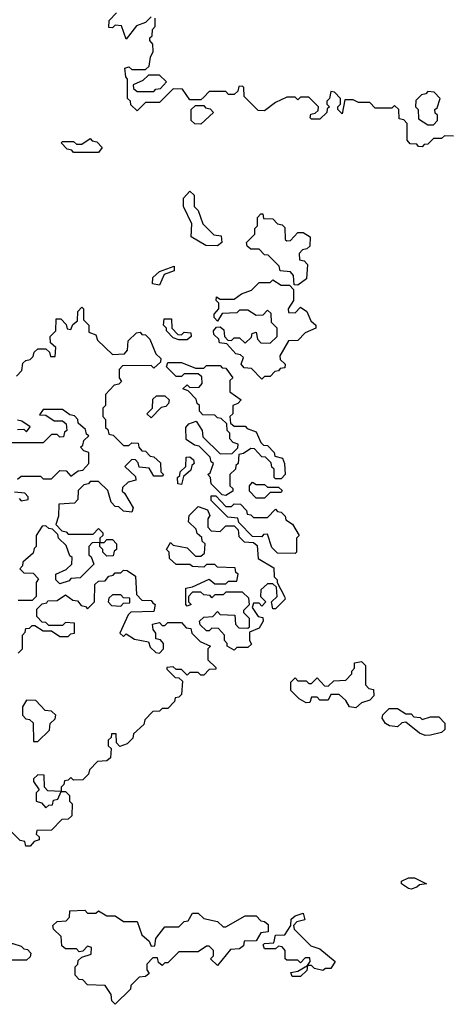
# Model space of a CAD drawing. Extents: x 2776963 to 2884430, y 684484 to 829250.
# Tile 126 of 256: x 2799530 to 2801093, y 782430 to 785990. Entities that reach past the tile are written whole.
import ezdxf

# ---------------------------------------------------------------- set-up
doc = ezdxf.new("R2010")
doc.units = 0

msp = doc.modelspace()

# ---------------------------------------------------------------- linework, layer by layer
at = {"layer": '0CON20XD'}
for points in [[(2800005, 786000), (2799985, 785980), (2799951.7, 785968.3), (2799915, 785920), (2799898.3, 785968.3), (2799875, 785970), (2799865, 785960), (2799851.7, 785961.7), (2799853, 785987), (2799880, 786015)], [(2800195, 785710), (2800185, 785700), (2800145, 785700), (2800118.3, 785738.3), (2800085, 785740), (2800035, 785690), (2799985, 785690), (2799955, 785660), (2799931.7, 785681.7), (2799930, 785695), (2799920, 785705), (2799920, 785775), (2799913, 785783), (2799910, 785815), (2799925, 785820), (2799935, 785810), (2799985, 785810), (2799998.3, 785821.7), (2800002.5, 785855), (2800012.5, 785875), (2800011.7, 785901.7), (2800000, 785915), (2800000, 785925), (2800008.3, 785931.7), (2800010, 785955), (2800020, 785965), (2800020, 785995)], [(2800015, 785730), (2800021.7, 785738.3), (2800038.3, 785741.7), (2800060, 785765), (2800035, 785790), (2799995, 785790), (2799975, 785770), (2799940, 785755), (2799941.7, 785741.7), (2799955, 785730), (2800015, 785730)], [(2801098.3, 785568.3), (2801065, 785570), (2801055, 785560), (2801025, 785560), (2801005, 785540), (2800991.7, 785538.3), (2800985, 785530), (2800971.7, 785531.7), (2800965, 785540), (2800941.7, 785541.7), (2800930, 785555), (2800930, 785615), (2800918.3, 785628.3), (2800901.7, 785631.7), (2800900, 785665), (2800885, 785680), (2800875, 785670), (2800815, 785670), (2800795, 785690), (2800755, 785690), (2800735, 785700), (2800705, 785700), (2800695, 785650), (2800680, 785665), (2800680, 785675), (2800690, 785685), (2800690, 785705), (2800668.3, 785728.3), (2800655, 785730), (2800650, 785705), (2800640, 785695), (2800640, 785685), (2800650, 785675), (2800641.7, 785668.3), (2800640, 785655), (2800615, 785630), (2800585, 785630), (2800580, 785635), (2800581.7, 785648.3), (2800598.3, 785651.7), (2800608.3, 785661.7), (2800610, 785675), (2800575, 785710), (2800545, 785710), (2800535, 785700), (2800525, 785710), (2800495, 785710), (2800455, 785690), (2800415, 785660), (2800391.7, 785661.7), (2800341.7, 785711.7), (2800340, 785745), (2800335, 785750), (2800321.7, 785748.3), (2800318.3, 785731.7), (2800305, 785720), (2800285, 785720), (2800275, 785730), (2800215, 785730), (2800195, 785710)], [(2801025, 785610), (2801040, 785625), (2801040, 785645), (2801031.7, 785651.7), (2801030, 785665), (2801038.3, 785671.7), (2801050, 785705), (2801028.3, 785728.3), (2801005, 785730), (2800998.3, 785721.7), (2800981.7, 785718.3), (2800961.7, 785698.3), (2800960, 785675), (2800970, 785665), (2800971.7, 785631.7), (2801005, 785610), (2801025, 785610)], [(2800185, 785612.5), (2800163, 785613), (2800150, 785625), (2800150, 785665), (2800165, 785680), (2800195, 785680), (2800201.7, 785671.7), (2800218.3, 785668.3), (2800230, 785655), (2800185, 785612.5)], [(2799815, 785510), (2799725, 785510), (2799718.3, 785518.3), (2799701.7, 785521.7), (2799680, 785545), (2799685, 785550), (2799725, 785550), (2799735, 785540), (2799755, 785540), (2799785, 785560), (2799791.7, 785551.7), (2799808.3, 785548.3), (2799828.3, 785528.3), (2799815, 785510)], [(2800245, 785172.5), (2800203, 785173), (2800150, 785205), (2800151.7, 785251.7), (2800122.5, 785315), (2800122.5, 785345), (2800145, 785370), (2800160, 785355), (2800160, 785315), (2800175, 785300), (2800191.7, 785251.7), (2800231.7, 785211.7), (2800258.3, 785208.3), (2800260, 785185), (2800245, 785172.5)], [(2800535, 785030), (2800521.7, 785031.7), (2800520, 785065), (2800508.3, 785078.3), (2800471.7, 785081.7), (2800468.3, 785098.3), (2800428.3, 785138.3), (2800415, 785140), (2800395, 785160), (2800365, 785160), (2800351.7, 785171.7), (2800350, 785185), (2800380, 785215), (2800380, 785235), (2800390, 785245), (2800390, 785275), (2800401.7, 785288.3), (2800408.3, 785288.3), (2800411.7, 785271.7), (2800445, 785270), (2800461.7, 785251.7), (2800478.3, 785248.3), (2800488.3, 785238.3), (2800490, 785195), (2800495, 785190), (2800508.3, 785191.7), (2800535, 785220), (2800555, 785220), (2800580, 785205), (2800578.3, 785171.7), (2800568.3, 785161.7), (2800551.7, 785158.3), (2800540, 785145), (2800541.7, 785121.7), (2800558.3, 785118.3), (2800570, 785105), (2800567, 785053), (2800535, 785030)], [(2800035, 785030), (2800010, 785035), (2800011.7, 785058.3), (2800035, 785080), (2800088.3, 785098.3), (2800088.3, 785081.7), (2800051.7, 785068.3), (2800035, 785030)], [(2800405, 784690), (2800368.3, 784728.3), (2800341.7, 784731.7), (2800330, 784745), (2800338.3, 784768.3), (2800328.3, 784778.3), (2800311.7, 784781.7), (2800278.3, 784818.3), (2800251.7, 784821.7), (2800250, 784835), (2800231.7, 784851.7), (2800230, 784865), (2800241.7, 784878.3), (2800255, 784880), (2800268.3, 784868.3), (2800270, 784845), (2800281.7, 784831.7), (2800295, 784830), (2800305, 784840), (2800325, 784840), (2800345, 784820), (2800368.3, 784841.7), (2800370, 784855), (2800385, 784860), (2800390, 784835), (2800401.7, 784821.7), (2800435, 784820), (2800460, 784845), (2800460, 784875), (2800440, 784895), (2800438.3, 784928.3), (2800425, 784940), (2800408.3, 784921.7), (2800385, 784920), (2800355, 784940), (2800325, 784940), (2800315, 784930), (2800261.7, 784928.3), (2800245, 784900), (2800233, 784913), (2800232.5, 784925), (2800250, 784945), (2800250, 784965), (2800240, 784975), (2800241.7, 784988.3), (2800255, 784980), (2800305, 784980), (2800331.7, 784998.3), (2800368.3, 785011.7), (2800395, 785040), (2800435, 785040), (2800445, 785050), (2800475, 785030), (2800505, 785030), (2800520, 785015), (2800520, 784975), (2800500, 784945), (2800501.7, 784931.7), (2800525, 784930), (2800545, 784950), (2800567.5, 784935), (2800581.7, 784901.7), (2800600, 784885), (2800600, 784875), (2800561.7, 784858.3), (2800535, 784830), (2800501.7, 784828.3), (2800470, 784775), (2800471.7, 784761.7), (2800490, 784745), (2800488.3, 784731.7), (2800471.7, 784728.3), (2800465, 784720), (2800451.7, 784718.3), (2800435, 784700), (2800415, 784700), (2800405, 784690)], [(2799518.3, 784701.7), (2799538.3, 784721.7), (2799541.7, 784748.3), (2799551.7, 784758.3), (2799568.3, 784761.7), (2799578.3, 784771.7), (2799581.7, 784788.3), (2799595, 784800), (2799625, 784800), (2799638.3, 784788.3), (2799641.7, 784771.7), (2799658.3, 784771.7), (2799660, 784805), (2799641.7, 784821.7), (2799640, 784845), (2799660, 784865), (2799661.7, 784908.3), (2799678.3, 784908.3), (2799698.3, 784888.3), (2799701.7, 784871.7), (2799715, 784870), (2799721.7, 784888.3), (2799738.3, 784901.7), (2799740, 784935), (2799755, 784950), (2799760, 784945), (2799760, 784905), (2799780, 784885), (2799780, 784860), (2799805, 784850), (2799811.7, 784831.7), (2799865, 784780), (2799908.3, 784781.7), (2799920, 784795), (2799921.7, 784828.3), (2799951.7, 784858.3), (2799965, 784860), (2799971.7, 784851.7), (2799985, 784850), (2800000, 784835), (2800021.7, 784781.7), (2800040, 784765), (2800038.3, 784751.7), (2800015, 784730), (2800005, 784740), (2799901.7, 784738.3), (2799890, 784725), (2799890, 784695), (2799898.3, 784681.7), (2799888.3, 784671.7), (2799871.7, 784668.3), (2799840, 784635), (2799840, 784595), (2799830, 784585), (2799830, 784555), (2799840, 784545), (2799840, 784515), (2799848.3, 784508.3), (2799851.7, 784491.7), (2799868.3, 784488.3), (2799905, 784450), (2799925, 784450), (2799935, 784460), (2799958.3, 784458.3), (2799960, 784445), (2799971.7, 784431.7), (2799985, 784430), (2800001.7, 784411.7), (2800015, 784410), (2800038.3, 784388.3), (2800040, 784355), (2800050, 784345), (2800045, 784340), (2800015, 784340), (2799998.3, 784368.3), (2799961.7, 784371.7), (2799958.3, 784388.3), (2799948.3, 784398.3), (2799935, 784400), (2799910, 784375), (2799948.3, 784338.3), (2799950, 784325), (2799921.7, 784318.3), (2799901.7, 784298.3), (2799900, 784285), (2799908.3, 784278.3)], [(2800135, 784832.5), (2800105, 784832.5), (2800085, 784840), (2800060, 784865), (2800060, 784875), (2800050, 784885), (2800051.7, 784908.3), (2800078.3, 784908.3), (2800080, 784875), (2800101.7, 784851.7), (2800115, 784850), (2800125, 784860), (2800148.3, 784858.3), (2800150, 784845), (2800135, 784832.5)], [(2800275, 784270), (2800261.7, 784271.7), (2800221.7, 784311.7), (2800220, 784335), (2800210, 784345), (2800218.3, 784351.7), (2800230, 784385), (2800221.7, 784391.7), (2800218.3, 784408.3), (2800178.3, 784448.3), (2800161.7, 784451.7), (2800131.7, 784471.7), (2800130, 784515), (2800141.7, 784528.3), (2800168.3, 784538.3), (2800190, 784505), (2800191.7, 784481.7), (2800255, 784420), (2800298.3, 784421.7), (2800318.3, 784441.7), (2800320, 784455), (2800301.7, 784461.7), (2800290, 784475), (2800290, 784495), (2800280, 784505), (2800278.3, 784528.3), (2800258.3, 784548.3), (2800245, 784550), (2800235, 784560), (2800191.7, 784561.7), (2800180, 784575), (2800180, 784595), (2800171.7, 784601.7), (2800168.3, 784618.3), (2800138.3, 784648.3), (2800120, 784655), (2800135, 784670), (2800145, 784660), (2800178.3, 784661.7), (2800190, 784675), (2800188.3, 784698.3), (2800175, 784710), (2800125, 784710), (2800115, 784700), (2800095, 784700), (2800060, 784735), (2800065, 784750), (2800115, 784750), (2800165, 784730), (2800195, 784730), (2800205, 784740), (2800255, 784740), (2800261.7, 784731.7), (2800275, 784730), (2800300, 784695), (2800290, 784685), (2800290, 784645), (2800330, 784615), (2800318.3, 784601.7), (2800300, 784595), (2800300, 784565), (2800290, 784555), (2800291.7, 784531.7), (2800305, 784520), (2800345, 784520), (2800351.7, 784511.7), (2800385, 784500), (2800401.7, 784461.7), (2800411.7, 784451.7), (2800425, 784450), (2800450, 784425), (2800451.7, 784411.7), (2800480, 784405), (2800487.5, 784385), (2800490, 784345), (2800475, 784330), (2800455, 784330), (2800450, 784335), (2800450, 784365), (2800441.7, 784371.7), (2800438.3, 784388.3), (2800418.3, 784408.3), (2800405, 784410), (2800378.3, 784438.3), (2800365, 784440), (2800338.3, 784421.7), (2800321.7, 784418.3), (2800320, 784385), (2800311.7, 784378.3), (2800310, 784365), (2800290, 784345), (2800290, 784305), (2800300, 784295), (2800300, 784285), (2800275, 784270)], [(2800005, 784550), (2799990, 784565), (2800010, 784585), (2800011.7, 784618.3), (2800025, 784630), (2800055, 784630), (2800070, 784615), (2800068.3, 784601.7), (2800058.3, 784591.7), (2800041.7, 784588.3), (2800005, 784550)], [(2799521.7, 784328.3), (2799535, 784340), (2799605, 784340), (2799615, 784330), (2799645, 784330), (2799675, 784360), (2799698.3, 784358.3), (2799715, 784340), (2799741.7, 784358.3), (2799758.3, 784361.7), (2799780, 784385), (2799780, 784425), (2799761.7, 784431.7), (2799750, 784445), (2799758.3, 784451.7), (2799761.7, 784468.3), (2799780, 784485), (2799771.7, 784491.7), (2799768.3, 784508.3), (2799741.7, 784531.7), (2799740, 784545), (2799728.3, 784558.3), (2799711.7, 784561.7), (2799685, 784580), (2799615, 784580), (2799601.7, 784561.7), (2799625, 784560), (2799655, 784540), (2799685, 784540), (2799698.3, 784528.3), (2799700, 784505), (2799691.7, 784498.3), (2799688.3, 784481.7), (2799675, 784480), (2799665, 784490), (2799645, 784490), (2799615, 784460), (2799495, 784460)], [(2799521.7, 784508.3), (2799545, 784510), (2799555, 784500), (2799568.3, 784518.3), (2799538.3, 784538.3), (2799521.7, 784541.7)], [(2800115, 784310), (2800101.7, 784311.7), (2800100, 784335), (2800108.3, 784341.7), (2800110, 784355), (2800130, 784375), (2800131.7, 784408.3), (2800145, 784410), (2800158.3, 784398.3), (2800160, 784385), (2800151.7, 784378.3), (2800148.3, 784361.7), (2800121.7, 784338.3), (2800115, 784310)], [(2799908.3, 784278.3), (2799940, 784225), (2799935, 784210), (2799905, 784212.5), (2799888.3, 784228.3), (2799875, 784230), (2799860, 784245), (2799848.3, 784288.3), (2799815, 784320), (2799785, 784320), (2799778.3, 784311.7), (2799761.7, 784308.3), (2799741.7, 784288.3), (2799740, 784255), (2799728.3, 784241.7), (2799671.7, 784238.3), (2799670, 784195), (2799660, 784165), (2799681.7, 784141.7), (2799698.3, 784138.3), (2799705, 784130), (2799795, 784130), (2799815, 784150), (2799830, 784135), (2799830, 784125), (2799820, 784115), (2799820, 784100), (2799835, 784100), (2799845, 784110), (2799865, 784110), (2799880, 784095), (2799880, 784075), (2799871.7, 784068.3), (2799868.3, 784051.7), (2799845, 784050), (2799830, 784065), (2799830, 784075), (2799820, 784085), (2799820, 784100), (2799791.7, 784098.3), (2799780, 784085), (2799780, 784055), (2799788.3, 784048.3), (2799798.3, 784021.7), (2799748.3, 783971.7), (2799715, 783970), (2799708.3, 783961.7), (2799675, 783950), (2799660, 783965), (2799660, 783985), (2799698.3, 784001.7), (2799718.3, 784021.7), (2799720, 784045), (2799711.7, 784051.7), (2799698.3, 784088.3), (2799670, 784115), (2799668.3, 784128.3), (2799648.3, 784148.3), (2799635, 784150), (2799625, 784160), (2799611.7, 784158.3), (2799590, 784125), (2799590, 784085), (2799581.7, 784078.3), (2799578.3, 784061.7), (2799541.7, 784028.3), (2799540, 784015), (2799530, 784005), (2799545, 783990), (2799578.3, 783988.3), (2799598.3, 783968.3), (2799590, 783955), (2799590, 783905), (2799575, 783890), (2799525, 783890)], [(2800415, 784260), (2800385, 784260), (2800360, 784285), (2800360, 784305), (2800371.7, 784318.3), (2800385, 784310), (2800415, 784310), (2800425, 784300), (2800465, 784300), (2800478.3, 784288.3), (2800475, 784280), (2800435, 784280), (2800415, 784260)], [(2799528.3, 784258.3), (2799535, 784250), (2799560, 784255), (2799560, 784265), (2799548.3, 784278.3), (2799511.7, 784281.7)], [(2800525, 784060), (2800461.7, 784061.7), (2800441.7, 784081.7), (2800425, 784130), (2800411.7, 784128.3), (2800405, 784120), (2800371.7, 784121.7), (2800321.7, 784171.7), (2800318.3, 784188.3), (2800281.7, 784191.7), (2800221.7, 784251.7), (2800221.7, 784268.3), (2800238.3, 784268.3), (2800275, 784230), (2800295, 784230), (2800305, 784240), (2800328.3, 784238.3), (2800350, 784215), (2800351.7, 784201.7), (2800365, 784200), (2800375, 784190), (2800425, 784190), (2800455, 784220), (2800461.7, 784211.7), (2800475, 784210), (2800490, 784195), (2800491.7, 784181.7), (2800516.4, 784166.4), (2800540, 784125), (2800530, 784115), (2800530, 784065), (2800525, 784060)], [(2800305, 783710), (2800280, 783725), (2800280, 783735), (2800270, 783745), (2800270, 783765), (2800248.3, 783788.3), (2800225, 783790), (2800215, 783780), (2800205, 783780), (2800181.7, 783801.7), (2800180, 783815), (2800195, 783830), (2800228.3, 783831.7), (2800245, 783850), (2800255, 783840), (2800307, 783837), (2800310, 783805), (2800321.7, 783791.7), (2800355, 783790), (2800360, 783795), (2800360, 783825), (2800340, 783845), (2800340, 783855), (2800360, 783875), (2800358.3, 783898.3), (2800335, 783920), (2800275, 783920), (2800265, 783910), (2800235, 783910), (2800225, 783900), (2800218.3, 783908.3), (2800195, 783910), (2800185, 783920), (2800155, 783920), (2800140, 783905), (2800140, 783885), (2800150, 783875), (2800135, 783870), (2800130, 783875), (2800130, 783935), (2800155, 783940), (2800215, 783967.5), (2800235, 783950), (2800275, 783950), (2800285, 783960), (2800315, 783960), (2800320, 783985), (2800311.7, 783991.7), (2800308.3, 784008.3), (2800245, 784010), (2800235, 784020), (2800205, 784020), (2800195, 784010), (2800155, 784012.5), (2800145, 784020), (2800095, 784020), (2800071.7, 784041.7), (2800070, 784065), (2800060, 784075), (2800075, 784100), (2800085, 784090), (2800135, 784080), (2800165, 784050), (2800185, 784050), (2800198.3, 784061.7), (2800200, 784095), (2800190, 784105), (2800188.3, 784118.3), (2800171.7, 784131.7), (2800168.3, 784148.3), (2800140, 784175), (2800143, 784197), (2800175, 784230), (2800208.3, 784218.3), (2800217.5, 784197.5), (2800210, 784185), (2800210, 784155), (2800221.7, 784141.7), (2800255, 784140), (2800275, 784160), (2800305, 784160), (2800320, 784145), (2800321.7, 784121.7), (2800341.7, 784101.7), (2800375, 784100), (2800388.3, 784088.3), (2800391.7, 784041.7), (2800448.3, 784008.3), (2800450, 783975), (2800460, 783965), (2800460, 783955), (2800487.5, 783905), (2800490, 783895), (2800455, 783860), (2800445, 783860), (2800440, 783885), (2800460, 783905), (2800458.3, 783938.3), (2800445, 783950), (2800425, 783950), (2800401.7, 783928.3), (2800400, 783905), (2800420, 783885), (2800405, 783870), (2800395, 783880), (2800375, 783880), (2800370, 783865), (2800391.7, 783831.7), (2800408.3, 783828.3), (2800410, 783815), (2800395, 783790), (2800360, 783775), (2800360, 783745), (2800368.3, 783731.7), (2800355, 783720), (2800315, 783720), (2800305, 783710)], [(2799525, 783700), (2799540, 783715), (2799540, 783765), (2799550, 783775), (2799551.7, 783788.3), (2799565, 783790), (2799575, 783800), (2799585, 783800), (2799615, 783780), (2799645, 783780), (2799675, 783760), (2799705, 783760), (2799715, 783770), (2799728.3, 783771.7), (2799728.3, 783808.3), (2799695, 783810), (2799685, 783800), (2799635, 783800), (2799625, 783810), (2799611.7, 783811.7), (2799591.7, 783831.7), (2799591.7, 783858.3), (2799611.7, 783878.3), (2799628.3, 783881.7), (2799631.7, 783888.3), (2799665, 783890), (2799695, 783910), (2799721.7, 783891.7), (2799738.3, 783888.3), (2799751.7, 783871.7), (2799768.3, 783868.3), (2799775, 783860), (2799800, 783885), (2799801.7, 783948.3), (2799815, 783960), (2799838.3, 783961.7), (2799851.7, 783978.3), (2799868.3, 783981.7), (2799875, 783990), (2799895, 783990), (2799905, 784000), (2799918.3, 783998.3), (2799948.3, 783978.3), (2799951.7, 783911.7), (2799971.7, 783891.7), (2800005, 783890), (2800011.7, 783881.7), (2800020, 783875), (2800015, 783850), (2799931.7, 783848.3), (2799921.7, 783838.3), (2799891.7, 783771.7), (2799905, 783760), (2799915, 783770), (2799945, 783750), (2799995, 783740), (2800001.7, 783721.7), (2800021.7, 783701.7), (2800035, 783700), (2800050, 783715), (2800050, 783735), (2800038.3, 783748.3), (2800021.7, 783751.7), (2800021.7, 783771.7), (2800012.5, 783785), (2800010, 783805), (2800035, 783810), (2800045, 783800), (2800055, 783800), (2800065, 783810), (2800115, 783810), (2800131.7, 783791.7), (2800148.3, 783788.3), (2800151.7, 783771.7), (2800181.7, 783741.7), (2800220, 783725), (2800210, 783715), (2800210, 783675), (2800238.3, 783648.3), (2800238.3, 783641.7), (2800215, 783640), (2800195, 783620), (2800185, 783620), (2800175, 783630), (2800145, 783630), (2800135, 783620), (2800115, 783640), (2800095, 783640), (2800085, 783650), (2800061.7, 783648.3), (2800061.7, 783641.7), (2800091.7, 783611.7), (2800105, 783610), (2800118.3, 783598.3), (2800115, 783550), (2800105, 783540), (2800091.7, 783538.3), (2800090, 783525), (2800065, 783500), (2800045, 783500), (2800035, 783490), (2800011.7, 783488.3), (2799981.7, 783458.3), (2799978.3, 783441.7), (2799941.7, 783408.3), (2799938.3, 783391.7), (2799918.3, 783371.7), (2799891.7, 783361.7), (2799880, 783375), (2799878.3, 783408.3), (2799861.7, 783408.3), (2799860, 783395), (2799850, 783385), (2799850, 783365), (2799860, 783355), (2799858.3, 783321.7), (2799845, 783310), (2799811.7, 783308.3), (2799781.7, 783278.3), (2799778.3, 783261.7), (2799758.3, 783241.7), (2799725, 783240), (2799715, 783250), (2799705, 783240), (2799691.7, 783238.3), (2799690, 783225), (2799680, 783215), (2799680, 783200), (2799695, 783200), (2799710, 783185), (2799710, 783165), (2799720, 783155), (2799718.3, 783111.7), (2799705, 783100), (2799681.7, 783098.3), (2799645, 783060), (2799591.7, 783058.3), (2799590, 783045), (2799600, 783035), (2799600, 783025), (2799581.7, 783018.3), (2799568.3, 783001.7), (2799551.7, 783001.7), (2799548.3, 783018.3), (2799531.7, 783021.7), (2799491.7, 783061.7)], [(2799895, 783870), (2799905, 783880), (2799928.3, 783881.7), (2799928.3, 783898.3), (2799905, 783900), (2799895, 783910), (2799865, 783910), (2799851.7, 783898.3), (2799850, 783885), (2799861.7, 783871.7), (2799895, 783870)], [(2800745, 783502.5), (2800722.5, 783505), (2800708.3, 783528.3), (2800685, 783550), (2800655, 783550), (2800645, 783530), (2800615, 783530), (2800605, 783540), (2800585, 783540), (2800578.3, 783521.7), (2800565, 783520), (2800540, 783535), (2800510, 783565), (2800510, 783595), (2800525, 783610), (2800535, 783600), (2800565, 783600), (2800575, 783590), (2800585, 783590), (2800605, 783610), (2800631.7, 783581.7), (2800645, 783580), (2800665, 783600), (2800708.3, 783601.7), (2800730, 783625), (2800730, 783635), (2800740, 783645), (2800740, 783665), (2800765, 783670), (2800780, 783655), (2800780, 783585), (2800791.7, 783571.7), (2800808.3, 783568.3), (2800810, 783545), (2800795, 783530), (2800765, 783520), (2800745, 783502.5)], [(2799595, 783380), (2799638.3, 783421.7), (2799640, 783445), (2799658.3, 783461.7), (2799660, 783475), (2799645, 783490), (2799621.7, 783491.7), (2799588.3, 783528.3), (2799555, 783530), (2799540, 783505), (2799540, 783475), (2799551.7, 783461.7), (2799565, 783460), (2799578.3, 783448.3), (2799580, 783380), (2799595, 783380)], [(2800995, 783402.5), (2800975, 783410), (2800925, 783450), (2800911.7, 783448.3), (2800895, 783433.3), (2800866.4, 783436.4), (2800852.5, 783445), (2800840, 783465), (2800843, 783477), (2800865, 783500), (2800895, 783500), (2800925, 783480), (2800945, 783480), (2800955, 783470), (2800977, 783467), (2800985, 783460), (2801015, 783470), (2801045, 783470), (2801067, 783447), (2801067, 783423), (2801055, 783412.5), (2801015, 783403.3), (2800995, 783402.5)], [(2799625, 783140), (2799635, 783150), (2799648.3, 783151.7), (2799651.7, 783168.3), (2799668.3, 783171.7), (2799680, 783200), (2799631.7, 783201.7), (2799620, 783215), (2799618.3, 783258.3), (2799595, 783260), (2799580, 783245), (2799580, 783235), (2799600, 783205), (2799590, 783195), (2799590, 783165), (2799608.3, 783158.3), (2799625, 783140)], [(2800945, 782846.2), (2800935, 782848.8), (2800910, 782865), (2800910, 782875), (2800935, 782887.5), (2800957, 782887), (2801000, 782865), (2800975, 782862.5), (2800965, 782854), (2800945, 782846.2)], [(2799875, 782430), (2799863, 782443), (2799860, 782465), (2799838.3, 782498.3), (2799775, 782500), (2799758.3, 782518.3), (2799745, 782520), (2799730, 782535), (2799730, 782565), (2799740, 782575), (2799741.7, 782588.3), (2799755, 782600), (2799788.3, 782611.7), (2799790, 782635), (2799775, 782640), (2799758.3, 782621.7), (2799745, 782620), (2799735, 782630), (2799695, 782630), (2799681.7, 782641.7), (2799680, 782675), (2799651.7, 782701.7), (2799650, 782715), (2799665, 782730), (2799698.3, 782731.7), (2799710, 782745), (2799711.7, 782768.3), (2799765, 782770), (2799775, 782760), (2799805, 782760), (2799815, 782767.5), (2799845, 782750), (2799875, 782750), (2799905, 782730), (2799955, 782730), (2799971.7, 782681.7), (2799998.3, 782658.3), (2800005, 782640), (2800018.3, 782641.7), (2800021.7, 782668.3), (2800055, 782710), (2800105, 782710), (2800125, 782730), (2800138.3, 782731.7), (2800155, 782760), (2800175, 782760), (2800195, 782740), (2800245, 782730), (2800265, 782710), (2800275, 782710), (2800345, 782750), (2800385, 782750), (2800401.7, 782731.7), (2800415, 782730), (2800428.3, 782718.3), (2800428.3, 782691.7), (2800401.7, 782688.3), (2800385, 782660), (2800341.7, 782658.3), (2800338.3, 782641.7), (2800325, 782630), (2800291.7, 782628.3), (2800245, 782570), (2800220, 782595), (2800230, 782605), (2800230, 782625), (2800215, 782640), (2800205, 782640), (2800175, 782620), (2800105, 782620), (2800065, 782580), (2800055, 782580), (2800045, 782570), (2800031.7, 782581.7), (2800028.3, 782598.3), (2800011.7, 782598.3), (2799990, 782575), (2799990, 782555), (2799998.3, 782541.7), (2799985, 782530), (2799961.7, 782528.3), (2799931.7, 782498.3), (2799930, 782485), (2799875, 782430)], [(2800545, 782530), (2800515, 782530), (2800510, 782545), (2800535, 782550), (2800570, 782570), (2800580, 782585), (2800578.3, 782598.3), (2800561.7, 782598.3), (2800545, 782580), (2800535, 782590), (2800495, 782590), (2800490, 782595), (2800490, 782625), (2800478.3, 782638.3), (2800465, 782640), (2800455, 782630), (2800415, 782630), (2800410, 782645), (2800415, 782650), (2800448.3, 782651.7), (2800455, 782680), (2800488.3, 782681.7), (2800510, 782715), (2800511.7, 782738.3), (2800525, 782750), (2800555, 782760), (2800560, 782735), (2800531.7, 782728.3), (2800520, 782715), (2800521.7, 782701.7), (2800581.7, 782641.7), (2800615, 782630), (2800670, 782585), (2800655, 782560), (2800635, 782560), (2800625, 782552.5), (2800595, 782560), (2800585, 782570), (2800570, 782570), (2800568.3, 782551.7), (2800545, 782530)], [(2799555, 782590), (2799475, 782590), (2799460, 782605), (2799460, 782635), (2799475, 782650), (2799505, 782650), (2799535, 782640), (2799545, 782630), (2799558.3, 782628.3), (2799570, 782615), (2799568.3, 782601.7), (2799555, 782590)]]:
    msp.add_lwpolyline(points, dxfattribs=at)

doc.saveas('drawing.dxf')
